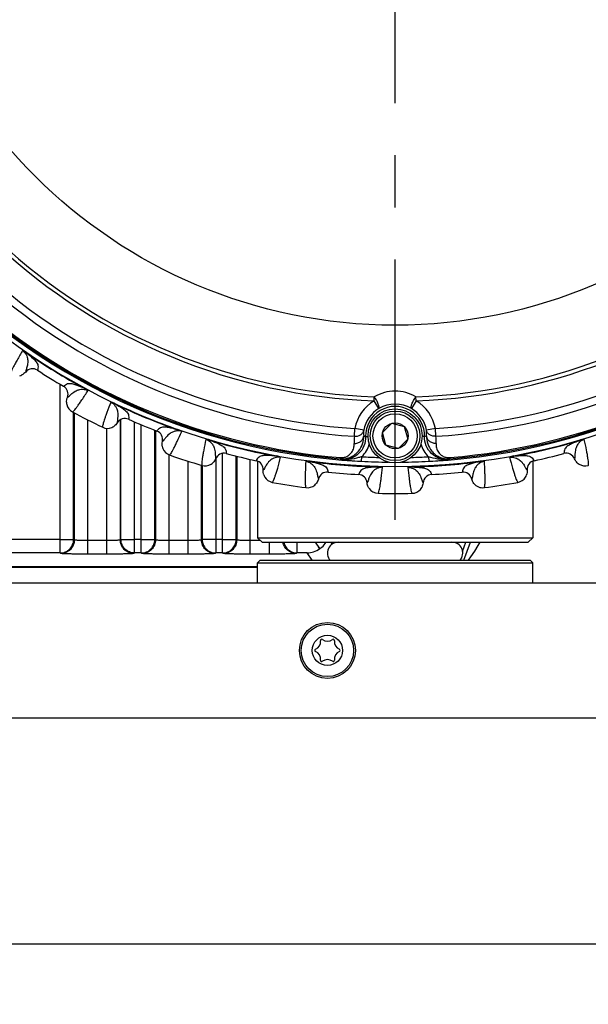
# Model space of a CAD drawing. Header units: millimetres. Extents: x 0 to 420, y 0 to 297.
# Tile 60 of 126: x 124 to 143, y 160 to 193. Entities that reach past the tile are written whole.
import ezdxf

# ---------------------------------------------------------------- set-up
doc = ezdxf.new("R2010")
doc.units = ezdxf.units.MM
doc.header["$LTSCALE"] = 23.1
doc.linetypes.add('CENTER', pattern=[0.6, 0.375, -0.075, 0.075, -0.075])
doc.layers.get('0').update_dxf_attribs({"linetype": 'CONTINUOUS'})
for name, color, linetype in [('02___PRT_ALL_AXES', 7, 'CONTINUOUS'), ('03___PRT_ALL_CURVES', 7, 'CONTINUOUS'), ('DIM_PILOTEES', 7, 'CONTINUOUS')]:
    doc.layers.add(name, color=color, linetype=linetype)
doc.styles.get("Standard").update_dxf_attribs({"font": 'txt', "width": 0.7})
doc.dimstyles.new('DIMSTYLE_3', dxfattribs={"dimtxt": 2.5, "dimasz": 3.5, "dimexe": 2, "dimexo": 0, "dimtad": 1, "dimlfac": 3.333333, "dimdsep": 46, "dimtxsty": 'Standard', "dimblk": '_FILLED', "dimblk1": '_FILLED', "dimblk2": '_FILLED', "dimcen": 0.09, "dimazin": 2, "dimtp": 0.5, "dimtm": 0.5, "dimtfac": 1, "dimtofl": 0, "dimtmove": 0, "dimatfit": 3, "dimldrblk": '_FILLED', "dimfxl": 0, "dimtolj": 1, "dimarcsym": 0})

# ---------------------------------------------------------------- blocks, each defined once
blk = doc.blocks.new('_FILLED')
at = {"color": 0, "linetype": 'ByBlock'}
blk.add_solid([(0, 0), (-1, 0.1429), (-1, -0.1429)], dxfattribs=at)
blk = doc.blocks.new('*D5')
at = {"layer": 'DIM_PILOTEES', "color": 2, "linetype": 'Continuous'}
for p, q in [((58.617, 169.003), (58.617, 160.077)), ((154.617, 169.003), (154.617, 160.077)), ((58.617, 162.077), (106.617, 162.077)), ((154.617, 162.077), (106.617, 162.077))]:
    blk.add_line(p, q, dxfattribs=at)
at = {"layer": 'DIM_PILOTEES', "color": 2, "linetype": 'Continuous', "xscale": 3.5, "yscale": 3.5, "zscale": 3.5, "rotation": 180}
blk.add_blockref('_FILLED', (58.617, 162.077), dxfattribs=at)
at = {"layer": 'DIM_PILOTEES', "color": 2, "linetype": 'Continuous', "xscale": 3.5, "yscale": 3.5, "zscale": 3.5}
blk.add_blockref('_FILLED', (154.617, 162.077), dxfattribs=at)
at = {"layer": 'DIM_PILOTEES', "color": 2, "linetype": 'Continuous', "insert": (106.135, 165.202), "char_height": 2.5, "width": 8.57143, "attachment_point": 2, "line_spacing_factor": 0.9}
blk.add_mtext('{\\ftxt;\\W0.0001;\\H0.0001;\\~}{\\ftxt;\\W2.2857142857;\\H2.5; }{\\ftxt;\\W0.0001;\\H0.0001;\\~}', dxfattribs=at)

msp = doc.modelspace()

# ---------------------------------------------------------------- linework, layer by layer
at = {"color": 7, "linetype": 'Continuous'}
for p, q in [((124.3535, 181.7567), (124.3598, 181.7658)), ((124.3356, 181.1179), (124.3354, 181.1166)), ((124.3355, 181.1178), (124.3354, 181.1166)), ((124.7279, 181.1772), (124.7275, 181.1757)), ((124.7279, 181.1771), (124.7275, 181.1757)), ((125.4801, 175.0957), (125.4801, 180.7115)), ((125.5959, 180.6436), (125.597, 180.6446)), ((125.5959, 180.6436), (125.597, 180.6446)), ((126.2833, 180.5741), (126.2886, 180.5839)), ((125.7213, 180.2674), (125.7223, 180.2681)), ((125.7213, 180.2674), (125.7223, 180.268)), ((135.9215, 180.16), (135.9262, 180.2916)), ((137.3132, 180.16), (137.3085, 180.2916)), ((127.2963, 180.058), (127.3011, 180.068)), ((136.075, 179.9024), (135.9215, 180.16)), ((137.3132, 180.16), (137.1597, 179.9024)), ((125.9298, 175.5456), (125.9298, 179.7694)), ((125.9518, 179.7576), (125.9518, 175.529)), ((127.7567, 179.5442), (127.7565, 179.5427)), ((127.7568, 179.5441), (127.7565, 179.5427)), ((126.4016, 175.0565), (126.4016, 179.5221)), ((127.0324, 175.0565), (127.0324, 179.2429)), ((127.3785, 179.4242), (127.3785, 179.423)), ((127.3785, 179.4242), (127.3785, 179.423)), ((127.4822, 175.529), (127.4822, 179.5259)), ((127.5042, 175.5456), (127.5042, 179.5376)), ((127.9539, 175.0957), (127.9539, 179.4568)), ((128.1801, 175.0957), (128.1801, 179.3611)), ((135.2633, 178.9768), (135.2804, 179.236)), ((135.5753, 179.1823), (135.2804, 179.236)), ((136.1987, 179.1051), (136.5049, 179.4113)), ((136.5049, 179.4113), (136.9232, 179.2992)), ((136.9232, 179.2992), (137.0353, 178.8809)), ((137.9544, 179.2361), (137.6594, 179.1824)), ((137.9714, 178.9768), (137.9544, 179.2361)), ((128.6298, 175.5456), (128.6298, 179.1796)), ((128.6518, 179.1709), (128.6518, 175.529)), ((128.6984, 179.1541), (128.6975, 179.1529)), ((128.6984, 179.1541), (128.6975, 179.1529)), ((129.3873, 179.1918), (129.391, 179.2023)), ((135.6377, 178.9669), (135.7178, 178.969)), ((136.3108, 178.6868), (136.1987, 179.1051)), ((137.5971, 178.9669), (137.5162, 178.969)), ((128.8811, 178.8018), (128.8802, 178.801)), ((128.881, 178.8018), (128.8802, 178.801)), ((130.4685, 178.8405), (130.4717, 178.8512)), ((136.7291, 178.5747), (136.3108, 178.6868)), ((137.0353, 178.8809), (136.7291, 178.5747)), ((142.7655, 178.8405), (142.7623, 178.8512)), ((129.1016, 175.0565), (129.1016, 178.3645)), ((130.6539, 178.2364), (130.6539, 175.0957)), ((130.8801, 175.0957), (130.8801, 178.4093)), ((131.0037, 178.4051), (131.0038, 178.4036)), ((131.0037, 178.4051), (131.0038, 178.4036)), ((131.3298, 175.5456), (131.3298, 178.3202)), ((131.3518, 178.3148), (131.3518, 175.529)), ((132.6693, 178.3121), (132.6714, 178.3231)), ((134.793, 178.2689), (134.7896, 178.229)), ((135.5017, 178.1467), (135.5094, 178.2965)), ((137.7253, 178.2965), (137.7331, 178.1468)), ((138.4418, 178.269), (138.4452, 178.2291)), ((140.5647, 178.3121), (140.5626, 178.3231)), ((142.2303, 178.4051), (142.2302, 178.4036)), ((142.2303, 178.4051), (142.2302, 178.4036)), ((129.7324, 175.0565), (129.7324, 178.151)), ((130.1822, 175.529), (130.1822, 178.0116)), ((130.2042, 178.0077), (130.2042, 175.5456)), ((130.6489, 178.2274), (130.6491, 178.2262)), ((130.6489, 178.2274), (130.6491, 178.2262)), ((131.8016, 175.0565), (131.8016, 178.2085)), ((131.9948, 178.1671), (131.9941, 178.1658)), ((131.9948, 178.1671), (131.9941, 178.1658)), ((133.7922, 178.1343), (133.7936, 178.1453)), ((136.0486, 177.9567), (136.0489, 177.9678)), ((137.1854, 177.9567), (137.1851, 177.9678)), ((139.4418, 178.1343), (139.4404, 178.1453)), ((141.2392, 178.1671), (141.2399, 178.1658)), ((141.2392, 178.1671), (141.2399, 178.1658)), ((142.5851, 178.2274), (142.5849, 178.2262)), ((142.5851, 178.2274), (142.5849, 178.2262)), ((132.2303, 177.8478), (132.2296, 177.8468)), ((132.2303, 177.8477), (132.2296, 177.8468)), ((134.3889, 177.7879), (134.3892, 177.7865)), ((134.3889, 177.7879), (134.3892, 177.7865)), ((135.405, 177.708), (135.4045, 177.7065)), ((135.405, 177.708), (135.4045, 177.7065)), ((137.829, 177.708), (137.8295, 177.7065)), ((137.829, 177.708), (137.8295, 177.7065)), ((138.8451, 177.7879), (138.8448, 177.7865)), ((138.8451, 177.7879), (138.8448, 177.7865)), ((141.0037, 177.8477), (141.0044, 177.8468)), ((141.0037, 177.8477), (141.0044, 177.8468)), ((134.0662, 177.557), (134.0666, 177.5558)), ((134.0662, 177.5569), (134.0666, 177.5558)), ((135.6876, 177.4294), (135.687, 177.4283)), ((135.6876, 177.4293), (135.687, 177.4283)), ((137.5464, 177.4294), (137.547, 177.4283)), ((137.5464, 177.4293), (137.547, 177.4283)), ((139.1678, 177.557), (139.1674, 177.5558)), ((139.1678, 177.5569), (139.1674, 177.5558)), ((125.4801, 175.5456), (114.4539, 175.5456)), ((125.4801, 175.5456), (125.9298, 175.5456)), ((125.9518, 175.529), (125.9298, 175.5456)), ((127.0324, 175.5063), (126.4016, 175.5063)), ((127.5042, 175.5456), (127.4822, 175.529)), ((127.5042, 175.5456), (127.9539, 175.5456)), ((128.1801, 175.5456), (127.9539, 175.5456)), ((128.1801, 175.5456), (128.6298, 175.5456)), ((128.6518, 175.529), (128.6298, 175.5456)), ((129.7324, 175.5063), (129.1016, 175.5063)), ((130.2042, 175.5456), (130.1822, 175.529)), ((130.6539, 175.5456), (130.2042, 175.5456)), ((130.8801, 175.5456), (130.6539, 175.5456)), ((130.8801, 175.5456), (131.3298, 175.5456)), ((131.3518, 175.529), (131.3298, 175.5456)), ((132.1387, 175.5063), (131.8016, 175.5063)), ((132.042, 175.603), (141.192, 175.603)), ((132.192, 175.453), (132.042, 175.603)), ((132.192, 175.453), (141.042, 175.453)), ((132.4324, 175.453), (132.4324, 175.0565)), ((133.3539, 175.453), (133.3539, 175.0957)), ((134.116, 175.2396), (133.9666, 175.453)), ((134.5332, 175.3937), (134.4916, 175.453)), ((138.8606, 175.1497), (138.971, 175.453)), ((138.9059, 174.853), (139.1243, 175.453)), ((141.042, 175.453), (141.192, 175.603)), ((125.4801, 175.0957), (114.4539, 175.0957)), ((125.5021, 175.0792), (125.4801, 175.0957)), ((127.0324, 175.0565), (126.4016, 175.0565)), ((127.9539, 175.0957), (127.9319, 175.0792)), ((128.1801, 175.0957), (127.9539, 175.0957)), ((128.2021, 175.0792), (128.1801, 175.0957)), ((129.7324, 175.0565), (129.1016, 175.0565)), ((130.6539, 175.0957), (130.6319, 175.0792)), ((130.8801, 175.0957), (130.6539, 175.0957)), ((130.9021, 175.0792), (130.8801, 175.0957)), ((132.4324, 175.0565), (131.8016, 175.0565)), ((133.3539, 175.0957), (133.3319, 175.0792)), ((133.6918, 175.0957), (133.3539, 175.0957)), ((133.8619, 174.853), (133.6918, 175.0957)), ((132.042, 174.6362), (112.41, 174.6362)), ((112.4201, 174.6294), (132.042, 174.6294)), ((132.132, 174.853), (132.042, 174.763)), ((132.042, 174.763), (141.192, 174.763)), ((132.042, 174.103), (132.042, 174.763)), ((132.1321, 174.853), (141.1019, 174.853)), ((141.102, 174.853), (141.192, 174.763)), ((141.192, 174.103), (141.192, 174.763)), ((114.117, 174.103), (159.117, 174.103)), ((165.717, 169.603), (47.517, 169.603))]:
    msp.add_line(p, q, dxfattribs=at)
for points in [[(134.116, 175.2396), (134.0946, 175.2701), (134.0714, 175.3033)], [(139.062, 174.853), (139.1393, 174.9687), (139.2624, 175.1592), (139.3802, 175.348), (139.4435, 175.453)]]:
    msp.add_lwpolyline(points, dxfattribs=at)
for centre, radius in [((136.617, 199.603), 21.6412), ((136.617, 199.603), 16.9279), ((136.617, 178.993), 0.9), ((136.617, 178.993), 0.825), ((136.617, 178.993), 0.735), ((136.617, 178.993), 0.433), ((134.367, 171.853), 0.93), ((134.367, 171.853), 0.87), ((134.367, 171.853), 0.5025)]:
    msp.add_circle(centre, radius, dxfattribs=at)
for centre, radius, start, end in [((136.617, 199.603), 19.3238, 227.0507, 267.95139), ((136.617, 199.603), 19.3238, 272.0507, 312.95139), ((136.617, 199.603), 19.4555, 227.0507, 267.95139), ((136.617, 199.603), 19.4555, 272.0507, 312.95139), ((136.617, 199.603), 21.4888, 225.58278, 269.42801), ((136.617, 199.603), 20.4108, 228.7569, 266.24518), ((136.617, 199.603), 21.4888, 270.57199, 314.41722), ((136.617, 199.603), 20.4108, 273.7569, 311.24518), ((136.617, 199.603), 20.6706, 228.7569, 266.24518), ((136.617, 199.603), 20.6706, 273.7569, 311.24518), ((136.617, 199.603), 21.452, 229.88886, 265.11322), ((136.617, 199.603), 21.4119, 229.88886, 265.11322), ((136.617, 199.603), 21.4119, 274.88886, 310.11322), ((136.617, 199.603), 21.452, 274.88886, 310.11322), ((136.617, 199.603), 21.6537, 235.50421, 241.49578), ((136.617, 199.603), 21.6426, 235.50421, 241.49578), ((124.565, 180.9237), 0.2999, 57.18461, 139.95163), ((124.0481, 181.3591), 0.3761, 283.6698, 295.69195), ((136.617, 199.603), 21.93, 237.16941, 239.83059), ((125.4451, 180.3843), 0.2999, 337.04848, 59.81534), ((136.6177, 179.1164), 1.3635, 90.02826, 120.47216), ((136.6171, 179.1164), 1.3635, 59.52989, 90.00306), ((126.0678, 180.1215), 0.3761, 181.53457, 193.65669), ((126.0667, 180.1214), 0.375, 193.67798, 241.56321), ((136.617, 199.603), 21.6537, 244.50424, 250.49578), ((136.617, 199.603), 21.6426, 244.50424, 250.49577), ((136.6174, 178.9926), 1.359, 120.79979, 169.6817), ((136.6174, 178.9926), 1.0592, 120.79979, 169.6817), ((136.6174, 178.9926), 0.9801, 358.49528, 181.5068), ((136.6174, 178.9679), 1.0805, 59.87483, 120.12721), ((136.6174, 178.9926), 1.0592, 10.32038, 59.20229), ((136.6174, 178.9926), 1.359, 10.32038, 59.20229), ((136.617, 199.603), 22.53, 241.56213, 244.43786), ((127.6354, 179.2683), 0.2999, 66.1846, 148.95164), ((136.617, 199.603), 21.93, 246.16941, 248.83059), ((127.0574, 179.6166), 0.375, 244.436, 292.64906), ((127.0568, 179.6176), 0.3761, 292.6698, 304.69195), ((128.5891, 178.8733), 0.2999, 346.04847, 68.81539), ((136.5966, 178.8158), 1.3429, 173.11538, 183.23593), ((136.6283, 179.0741), 1.0585, 174.13028, 184.13394), ((136.7103, 181.309), 2.5761, 243.78994, 245.39359), ((136.5244, 181.309), 2.5761, 294.60849, 296.21214), ((136.6065, 179.0741), 1.0585, 355.86814, 5.8718), ((136.6382, 178.8158), 1.3429, 356.76615, 6.8867), ((129.2452, 178.7111), 0.3761, 189.93834, 201.83765), ((129.2442, 178.7108), 0.375, 201.85792, 250.56328), ((136.617, 199.603), 21.6537, 253.50423, 259.49577), ((136.617, 199.603), 21.6426, 253.50424, 259.49577), ((134.8886, 178.9469), 0.8992, 313.66328, 345.57095), ((138.3461, 178.947), 0.8991, 194.37596, 226.33904), ((136.617, 199.603), 21.6426, 280.50422, 286.4958), ((136.617, 199.603), 21.6537, 280.50421, 286.4958), ((136.617, 199.603), 22.53, 250.56213, 253.43786), ((130.9271, 178.1136), 0.2999, 75.18461, 157.95162), ((136.617, 199.603), 21.93, 255.16941, 257.83059), ((136.617, 199.603), 21.3353, 267.02432, 268.54323), ((136.617, 199.603), 21.3353, 271.45878, 272.97776), ((136.617, 199.603), 21.93, 282.16941, 284.83059), ((142.3069, 178.1136), 0.2999, 22.04846, 104.81536), ((130.3016, 178.3672), 0.375, 253.436, 301.64906), ((130.3009, 178.3681), 0.3761, 301.6698, 313.69195), ((131.9308, 177.8727), 0.2999, 355.04847, 77.81539), ((136.617, 199.603), 21.6537, 262.5042, 268.4958), ((136.617, 199.603), 21.6426, 262.5042, 268.4958), ((138.766, 183.1716), 6.3436, 231.18313, 231.59913), ((136.5882, 195.4522), 17.3418, 264.16618, 264.90668), ((136.1794, 190.8902), 12.7614, 264.91665, 266.9556), ((136.617, 199.603), 21.4852, 267.02426, 269.40944), ((136.617, 199.603), 21.4852, 270.5793, 272.97808), ((136.617, 199.603), 21.6426, 271.50422, 277.4958), ((136.617, 199.603), 21.6537, 271.50422, 277.49579), ((137.0915, 190.3763), 12.2463, 273.00406, 275.12832), ((136.7379, 194.4904), 16.3756, 275.07355, 275.85775), ((134.4687, 183.1715), 6.3436, 308.40295, 308.81895), ((141.3032, 177.8727), 0.2999, 102.18458, 184.95164), ((142.9331, 178.3681), 0.3761, 226.62079, 238.78416), ((142.9324, 178.3672), 0.375, 238.80569, 286.56318), ((132.6042, 177.8151), 0.3761, 198.9354, 210.85504), ((132.6032, 177.8146), 0.375, 210.87541, 259.56327), ((134.3588, 177.4881), 0.2999, 84.18458, 166.95164), ((136.617, 199.603), 21.93, 264.16941, 266.83059), ((135.3879, 177.4071), 0.2999, 4.04845, 86.8154), ((137.8461, 177.4071), 0.2999, 93.18459, 175.95164), ((136.617, 199.603), 21.93, 273.16941, 275.83059), ((138.8752, 177.4881), 0.2999, 13.04845, 95.81545), ((140.6308, 177.8146), 0.375, 280.436, 328.64906), ((140.6298, 177.8151), 0.3761, 328.6698, 340.69195), ((136.617, 199.603), 22.53, 259.56213, 262.43786), ((133.7014, 177.6407), 0.375, 262.436, 310.64906), ((133.7006, 177.6414), 0.3761, 310.6698, 322.69195), ((136.0614, 177.4552), 0.3754, 208.2969, 214.33575), ((137.172, 177.4556), 0.3761, 319.66981, 331.69195), ((139.5326, 177.6407), 0.375, 217.53475, 277.56258), ((136.617, 199.603), 22.53, 277.56213, 280.43786), ((136.0611, 177.455), 0.375, 214.33733, 268.56304), ((136.617, 199.603), 22.53, 268.56213, 271.43786), ((137.1729, 177.455), 0.375, 271.43597, 319.64906), ((134.727, 175.093), 0.36, 90, 222.07734), ((138.507, 175.093), 0.36, 317.92266, 90), ((133.8783, 172.1352), 0.2599, 290.95218, 9.04782), ((134.1767, 172.1827), 0.0423, 50.95218, 189.04782), ((134.367, 172.4174), 0.2599, 230.95218, 309.04782), ((134.5574, 172.1827), 0.0423, 350.95218, 129.04782), ((134.8558, 172.1352), 0.2599, 170.95218, 249.04782), ((133.9863, 171.853), 0.0423, 110.95218, 249.04782), ((133.8783, 171.5708), 0.2599, 350.95218, 69.04782), ((134.8558, 171.5708), 0.2599, 110.95218, 189.04782), ((134.7477, 171.853), 0.0423, 290.95218, 69.04782), ((134.1767, 171.5233), 0.0423, 170.95218, 309.04782), ((134.367, 171.2886), 0.2599, 50.95218, 129.04782), ((134.5574, 171.5233), 0.0423, 230.95218, 9.04782)]:
    msp.add_arc(centre, radius, start, end, dxfattribs=at)
for points, knots in [([(124.229, 181.8335), (124.1674, 181.7269), (124.082, 181.5773), (123.9803, 181.3901), (123.9237, 181.2814), (123.8813, 181.194), (123.8517, 181.1267), (123.8372, 181.0825), (123.8321, 181.0565), (123.8357, 181.0493)], [0, 0, 0, 0, 0.4190236, 0.5863511, 0.7253523, 0.8359487, 0.9181735, 0.9723321, 1, 1, 1, 1]), ([(124.3598, 181.7658), (124.3481, 181.7739), (124.3249, 181.7892), (124.2902, 181.8097), (124.2621, 181.8239), (124.2419, 181.8313), (124.2329, 181.8336), (124.229, 181.8335)], [0, 0, 0, 0, 0.2863302, 0.5637478, 0.8152579, 0.9207287, 1, 1, 1, 1]), ([(124.3535, 181.7567), (124.3437, 181.7637), (124.3035, 181.7913), (124.2613, 181.8159), (124.229, 181.8335)], [0, 0, 0, 0, 0.2462388, 1, 1, 1, 1]), ([(124.229, 181.8335), (124.2792, 181.7981), (124.3416, 181.7248), (124.3924, 181.5995), (124.4122, 181.4666), (124.3914, 181.3238), (124.3552, 181.2054), (124.3384, 181.1424), (124.3355, 181.1178)], [0, 0, 0, 0, 0.2372853, 0.3547779, 0.5205265, 0.7493743, 0.9045388, 1, 1, 1, 1]), ([(124.3535, 181.7567), (124.4358, 181.6947), (124.553, 181.6002), (124.6868, 181.4599), (124.7516, 181.3522), (124.7471, 181.2517), (124.7352, 181.2008), (124.7279, 181.1771)], [0, 0, 0, 0, 0.416338, 0.6037564, 0.7883412, 0.8999711, 1, 1, 1, 1]), ([(125.597, 180.6446), (125.6148, 180.6618), (125.6547, 180.6956), (125.7422, 180.7452), (125.8676, 180.7363), (126.0534, 180.6808), (126.1908, 180.6193), (126.2833, 180.5741)], [0, 0, 0, 0, 0.1000305, 0.2116626, 0.3962521, 0.5836758, 1, 1, 1, 1]), ([(125.7223, 180.268), (125.7428, 180.2817), (125.7914, 180.3253), (125.8804, 180.4114), (125.9982, 180.4947), (126.1256, 180.5374), (126.2604, 180.549), (126.3539, 180.5267), (126.4083, 180.498)], [0, 0, 0, 0, 0.0954634, 0.2506317, 0.4794868, 0.6452426, 0.7627421, 1, 1, 1, 1]), ([(126.4083, 180.498), (126.3876, 180.5111), (126.3476, 180.5391), (126.3049, 180.5628), (126.2833, 180.5741)], [0, 0, 0, 0, 0.501098, 1, 1, 1, 1]), ([(126.4083, 180.498), (126.4066, 180.5015), (126.4004, 180.5086), (126.3847, 180.5231), (126.3593, 180.5417), (126.3253, 180.5633), (126.3011, 180.5771), (126.2886, 180.5839)], [0, 0, 0, 0, 0.0792368, 0.1847191, 0.4362278, 0.7136464, 1, 1, 1, 1]), ([(125.8881, 179.7916), (125.8962, 179.7916), (125.9171, 179.808), (125.9498, 179.841), (125.9964, 179.8979), (126.055, 179.9753), (126.1261, 180.0752), (126.2467, 180.2507), (126.3413, 180.3947), (126.4083, 180.498)], [0, 0, 0, 0, 0.0276676, 0.0818253, 0.1640493, 0.2746457, 0.4136462, 0.5809734, 1, 1, 1, 1]), ([(136.075, 179.9024), (136.0805, 179.9068), (136.0876, 179.9249), (136.0848, 179.9762), (136.0572, 180.0625), (136.0029, 180.1755), (135.9539, 180.2536), (135.9262, 180.2916)], [0, 0, 0, 0, 0.0489859, 0.1240191, 0.3586936, 0.6721743, 1, 1, 1, 1]), ([(137.1597, 179.9024), (137.1542, 179.9068), (137.1471, 179.9249), (137.1499, 179.9762), (137.1775, 180.0625), (137.2318, 180.1755), (137.2808, 180.2536), (137.3085, 180.2916)], [0, 0, 0, 0, 0.0489878, 0.1240211, 0.3586949, 0.672175, 1, 1, 1, 1]), ([(127.1613, 180.1143), (127.1171, 179.9994), (127.0562, 179.8383), (126.985, 179.6375), (126.9461, 179.5213), (126.9178, 179.4284), (126.8992, 179.3573), (126.8918, 179.3114), (126.8908, 179.2849), (126.8955, 179.2783)], [0, 0, 0, 0, 0.4190169, 0.5863446, 0.7253449, 0.8359431, 0.9181717, 0.9723313, 1, 1, 1, 1]), ([(127.3011, 180.068), (127.2883, 180.0741), (127.2629, 180.0856), (127.2255, 180.1004), (127.1955, 180.1101), (127.1744, 180.1141), (127.1651, 180.1152), (127.1613, 180.1143)], [0, 0, 0, 0, 0.2863274, 0.5637522, 0.8152833, 0.9206616, 1, 1, 1, 1]), ([(127.1613, 180.1144), (127.2164, 180.0873), (127.2894, 180.0246), (127.3593, 179.9088), (127.3996, 179.7806), (127.4014, 179.6364), (127.3841, 179.5137), (127.3774, 179.4488), (127.3785, 179.4242)], [0, 0, 0, 0, 0.2372881, 0.3547824, 0.5205314, 0.749378, 0.9045409, 1, 1, 1, 1]), ([(127.2963, 180.058), (127.2855, 180.0633), (127.2579, 180.0764), (127.2214, 180.0922), (127.1867, 180.1045), (127.1699, 180.1115), (127.1613, 180.1143)], [0, 0, 0, 0, 0.2461869, 0.6259688, 0.814282, 1, 1, 1, 1]), ([(127.2963, 180.058), (127.3872, 180.0096), (127.5178, 179.9346), (127.6718, 179.817), (127.7528, 179.7208), (127.7641, 179.6208), (127.7602, 179.5687), (127.7568, 179.5441)], [0, 0, 0, 0, 0.4163303, 0.6037507, 0.7883381, 0.8999696, 1, 1, 1, 1]), ([(129.3873, 179.1918), (129.2888, 179.2219), (129.1435, 179.2612), (128.9514, 179.287), (128.8261, 179.2762), (128.7474, 179.2135), (128.7133, 179.1739), (128.6984, 179.1541)], [0, 0, 0, 0, 0.4163329, 0.6037522, 0.7883389, 0.8999704, 1, 1, 1, 1]), ([(129.5226, 179.1362), (129.4645, 179.156), (129.3686, 179.1634), (129.2373, 179.1309), (129.1181, 179.0688), (129.0149, 178.9681), (128.9404, 178.8691), (128.8992, 178.8185), (128.881, 178.8018)], [0, 0, 0, 0, 0.2372835, 0.3547744, 0.5205227, 0.7493713, 0.904537, 1, 1, 1, 1]), ([(129.1194, 178.3571), (129.1274, 178.3584), (129.1454, 178.3779), (129.1726, 178.4156), (129.2097, 178.479), (129.2554, 178.5647), (129.3101, 178.6744), (129.4017, 178.8667), (129.4726, 179.0237), (129.5226, 179.1362)], [0, 0, 0, 0, 0.0276676, 0.0818253, 0.1640493, 0.2746457, 0.4136462, 0.5809734, 1, 1, 1, 1]), ([(129.5226, 179.1362), (129.5002, 179.1459), (129.4563, 179.1673), (129.4104, 179.184), (129.3874, 179.1918)], [0, 0, 0, 0, 0.5010467, 1, 1, 1, 1]), ([(129.5226, 179.1362), (129.5205, 179.1395), (129.5132, 179.1454), (129.4954, 179.1574), (129.4674, 179.1717), (129.4305, 179.1878), (129.4044, 179.1976), (129.391, 179.2023)], [0, 0, 0, 0, 0.0792354, 0.1846839, 0.4362235, 0.7136638, 1, 1, 1, 1]), ([(134.7896, 178.229), (134.8532, 178.2236), (134.9786, 178.2294), (135.1506, 178.2843), (135.2928, 178.3722), (135.4359, 178.5125), (135.5502, 178.7231), (135.5754, 178.9084), (135.5725, 178.9978)], [0, 0, 0, 0, 0.1549354, 0.3001982, 0.4333702, 0.5564914, 0.7830363, 1, 1, 1, 1]), ([(135.6377, 178.9669), (135.6404, 178.8627), (135.6013, 178.6505), (135.4183, 178.3858), (135.1435, 178.2184), (134.9294, 178.1915), (134.8256, 178.2002)], [0, 0, 0, 0, 0.2499967, 0.4999859, 0.7499764, 1, 1, 1, 1]), ([(135.2558, 178.74), (135.2956, 178.7386), (135.3752, 178.7495), (135.4792, 178.8046), (135.5524, 178.891), (135.5717, 178.9629), (135.5725, 178.9978)], [0, 0, 0, 0, 0.2654064, 0.5233125, 0.7675494, 1, 1, 1, 1]), ([(135.2633, 178.9768), (135.3328, 178.9713), (135.4427, 178.996), (135.5421, 179.0902), (135.569, 179.1514), (135.5753, 179.1823)], [0, 0, 0, 0, 0.51887, 0.7645351, 1, 1, 1, 1]), ([(138.4092, 178.2003), (138.3054, 178.1916), (138.0913, 178.2184), (137.8165, 178.3859), (137.6335, 178.6505), (137.5943, 178.8627), (137.5971, 178.9669)], [0, 0, 0, 0, 0.2499997, 0.5000005, 0.7499784, 1, 1, 1, 1]), ([(137.9714, 178.9768), (137.9019, 178.9713), (137.792, 178.996), (137.6927, 179.0902), (137.6657, 179.1514), (137.6594, 179.1824)], [0, 0, 0, 0, 0.51887, 0.7645351, 1, 1, 1, 1]), ([(137.6622, 178.9978), (137.6594, 178.9084), (137.6846, 178.7231), (137.7989, 178.5125), (137.942, 178.3722), (138.0842, 178.2844), (138.2562, 178.2295), (138.3816, 178.2236), (138.4452, 178.2291)], [0, 0, 0, 0, 0.2169685, 0.4435715, 0.5667109, 0.6998765, 0.8450975, 1, 1, 1, 1]), ([(137.979, 178.7401), (137.9392, 178.7387), (137.8595, 178.7496), (137.7555, 178.8046), (137.6824, 178.891), (137.6631, 178.963), (137.6622, 178.9978)], [0, 0, 0, 0, 0.2654064, 0.5233125, 0.7675494, 1, 1, 1, 1]), ([(130.3264, 178.875), (130.3007, 178.7547), (130.2658, 178.586), (130.2269, 178.3766), (130.2066, 178.2557), (130.1933, 178.1595), (130.186, 178.0864), (130.1858, 178.0398), (130.189, 178.0135), (130.1947, 178.0077)], [0, 0, 0, 0, 0.419017, 0.5863447, 0.7253449, 0.8359431, 0.9181717, 0.9723313, 1, 1, 1, 1]), ([(130.4717, 178.8512), (130.4581, 178.8552), (130.4313, 178.8626), (130.392, 178.8713), (130.3608, 178.8762), (130.3394, 178.8769), (130.33, 178.8765), (130.3264, 178.875)], [0, 0, 0, 0, 0.2863303, 0.5637585, 0.8152873, 0.9206838, 1, 1, 1, 1]), ([(130.3264, 178.8751), (130.3851, 178.857), (130.467, 178.8065), (130.5541, 178.703), (130.614, 178.5827), (130.6384, 178.4406), (130.6405, 178.3167), (130.644, 178.2516), (130.6489, 178.2274)], [0, 0, 0, 0, 0.2372874, 0.354781, 0.5205298, 0.7493768, 0.9045401, 1, 1, 1, 1]), ([(130.4685, 178.8405), (130.4571, 178.8441), (130.4103, 178.8579), (130.3626, 178.8688), (130.3264, 178.875)], [0, 0, 0, 0, 0.2462307, 1, 1, 1, 1]), ([(130.4685, 178.8405), (130.5659, 178.807), (130.7066, 178.7533), (130.8772, 178.6613), (130.9722, 178.5789), (130.999, 178.4819), (131.0033, 178.4298), (131.0037, 178.4051)], [0, 0, 0, 0, 0.4163303, 0.6037509, 0.7883379, 0.8999697, 1, 1, 1, 1]), ([(134.793, 178.2689), (134.84, 178.2649), (134.9281, 178.2717), (135.0662, 178.3279), (135.1814, 178.4359), (135.249, 178.5874), (135.2586, 178.6905), (135.2558, 178.74)], [0, 0, 0, 0, 0.1895324, 0.3464148, 0.5920578, 0.8008832, 1, 1, 1, 1]), ([(137.979, 178.7401), (137.9761, 178.6905), (137.9858, 178.5874), (138.0535, 178.4359), (138.1686, 178.3279), (138.3068, 178.2717), (138.3948, 178.265), (138.4418, 178.269)], [0, 0, 0, 0, 0.1991522, 0.4080464, 0.6537536, 0.8105925, 1, 1, 1, 1]), ([(142.7655, 178.8405), (142.6681, 178.807), (142.5274, 178.7533), (142.3568, 178.6613), (142.2619, 178.5789), (142.2351, 178.4819), (142.2307, 178.4298), (142.2303, 178.4051)], [0, 0, 0, 0, 0.4163389, 0.6037567, 0.7883415, 0.8999715, 1, 1, 1, 1]), ([(142.9076, 178.875), (142.8489, 178.8569), (142.767, 178.8065), (142.6799, 178.703), (142.62, 178.5827), (142.5956, 178.4406), (142.5935, 178.3167), (142.59, 178.2516), (142.5851, 178.2274)], [0, 0, 0, 0, 0.237278, 0.3547708, 0.5205214, 0.7493721, 0.9045381, 1, 1, 1, 1]), ([(142.9076, 178.875), (142.904, 178.8764), (142.8946, 178.877), (142.8732, 178.8762), (142.8421, 178.8713), (142.8028, 178.8626), (142.7759, 178.8552), (142.7623, 178.8512)], [0, 0, 0, 0, 0.0792335, 0.1846905, 0.4362355, 0.7136641, 1, 1, 1, 1]), ([(142.9076, 178.8751), (142.8838, 178.8697), (142.8357, 178.8613), (142.7887, 178.8478), (142.7655, 178.8405)], [0, 0, 0, 0, 0.50107, 1, 1, 1, 1]), ([(143.0393, 178.0077), (143.045, 178.0135), (143.0482, 178.0398), (143.048, 178.0864), (143.0407, 178.1595), (143.0274, 178.2556), (143.0071, 178.3766), (142.9682, 178.586), (142.9333, 178.7547), (142.9076, 178.875)], [0, 0, 0, 0, 0.0276676, 0.0818253, 0.1640493, 0.2746457, 0.4136462, 0.5809734, 1, 1, 1, 1]), ([(132.6694, 178.3121), (132.5673, 178.3265), (132.4177, 178.3426), (132.2239, 178.338), (132.1018, 178.3077), (132.034, 178.2334), (132.0064, 178.189), (131.9948, 178.1671)], [0, 0, 0, 0, 0.4163306, 0.6037507, 0.7883379, 0.89997, 1, 1, 1, 1]), ([(132.8117, 178.2784), (132.7511, 178.2889), (132.6553, 178.2812), (132.5307, 178.2285), (132.4227, 178.1485), (132.3365, 178.0329), (132.2784, 177.9235), (132.2457, 177.8671), (132.2303, 177.8477)], [0, 0, 0, 0, 0.2372835, 0.3547744, 0.5205227, 0.7493714, 0.904537, 1, 1, 1, 1]), ([(132.5353, 177.4458), (132.543, 177.4483), (132.5577, 177.4704), (132.5787, 177.5119), (132.6054, 177.5804), (132.6372, 177.6721), (132.674, 177.7891), (132.7344, 177.9933), (132.7799, 178.1595), (132.8117, 178.2784)], [0, 0, 0, 0, 0.0276676, 0.0818253, 0.1640493, 0.2746457, 0.4136462, 0.5809734, 1, 1, 1, 1]), ([(132.8117, 178.2784), (132.788, 178.2845), (132.7413, 178.2988), (132.6934, 178.3081), (132.6694, 178.3121)], [0, 0, 0, 0, 0.5010493, 1, 1, 1, 1]), ([(132.8117, 178.2784), (132.809, 178.2813), (132.801, 178.286), (132.7815, 178.295), (132.7516, 178.3048), (132.7126, 178.3149), (132.6853, 178.3205), (132.6714, 178.3231)], [0, 0, 0, 0, 0.0792507, 0.184699, 0.4362378, 0.7136752, 1, 1, 1, 1]), ([(135.5094, 178.2965), (135.4748, 178.2867), (135.3382, 178.2485), (135.1992, 178.2165), (135.0939, 178.2044)], [0, 0, 0, 0, 0.2537562, 1, 1, 1, 1]), ([(138.1408, 178.2044), (138.106, 178.2084), (137.9655, 178.2298), (137.8282, 178.2675), (137.7253, 178.2965)], [0, 0, 0, 0, 0.2468901, 1, 1, 1, 1]), ([(140.5626, 178.3231), (140.5487, 178.3205), (140.5214, 178.3149), (140.4824, 178.3048), (140.4525, 178.295), (140.433, 178.286), (140.425, 178.2813), (140.4223, 178.2784)], [0, 0, 0, 0, 0.2863282, 0.5637484, 0.8152558, 0.9207311, 1, 1, 1, 1]), ([(140.5646, 178.3121), (140.5528, 178.3101), (140.5048, 178.3013), (140.4576, 178.2886), (140.4223, 178.2784)], [0, 0, 0, 0, 0.2462444, 1, 1, 1, 1]), ([(140.4223, 178.2784), (140.4829, 178.2889), (140.5787, 178.2812), (140.7033, 178.2285), (140.8113, 178.1485), (140.8975, 178.0329), (140.9556, 177.9235), (140.9883, 177.8671), (141.0037, 177.8477)], [0, 0, 0, 0, 0.237286, 0.3547777, 0.5205259, 0.7493738, 0.9045385, 1, 1, 1, 1]), ([(140.4223, 178.2784), (140.4541, 178.1595), (140.4996, 177.9933), (140.56, 177.7891), (140.5968, 177.6721), (140.6286, 177.5804), (140.6553, 177.5119), (140.6763, 177.4704), (140.691, 177.4483), (140.6987, 177.4458)], [0, 0, 0, 0, 0.4190237, 0.5863511, 0.7253523, 0.8359487, 0.9181735, 0.9723321, 1, 1, 1, 1]), ([(140.5646, 178.3121), (140.6667, 178.3265), (140.8163, 178.3426), (141.0101, 178.338), (141.1322, 178.3077), (141.2001, 178.2334), (141.2276, 178.189), (141.2392, 178.1671)], [0, 0, 0, 0, 0.4163365, 0.6037552, 0.7883406, 0.8999707, 1, 1, 1, 1]), ([(133.6464, 178.1462), (133.6399, 178.0233), (133.6318, 177.8512), (133.6261, 177.6383), (133.625, 177.5157), (133.6269, 177.4186), (133.6311, 177.3452), (133.6382, 177.2993), (133.6455, 177.2737), (133.652, 177.269)], [0, 0, 0, 0, 0.4190169, 0.5863447, 0.7253449, 0.8359431, 0.9181717, 0.9723313, 1, 1, 1, 1]), ([(133.7936, 178.1453), (133.7796, 178.1472), (133.7519, 178.1503), (133.7117, 178.1527), (133.6802, 178.1527), (133.659, 178.1501), (133.6498, 178.1481), (133.6464, 178.1462)], [0, 0, 0, 0, 0.2863361, 0.5637473, 0.8152685, 0.9207192, 1, 1, 1, 1]), ([(133.7922, 178.1343), (133.7681, 178.1378), (133.7316, 178.1424), (133.6829, 178.1444), (133.6585, 178.1463), (133.6464, 178.1462)], [0, 0, 0, 0, 0.498913, 0.7520653, 1, 1, 1, 1]), ([(133.6464, 178.1462), (133.7072, 178.1375), (133.796, 178.1005), (133.8982, 178.0119), (133.9762, 177.9024), (134.0225, 177.7658), (134.0439, 177.6439), (134.0576, 177.5801), (134.0662, 177.5569)], [0, 0, 0, 0, 0.2372968, 0.3547882, 0.5205352, 0.7493801, 0.9045418, 1, 1, 1, 1]), ([(133.7922, 178.1343), (133.8936, 178.1164), (134.041, 178.0855), (134.2239, 178.0212), (134.3305, 177.9547), (134.3722, 177.8631), (134.3846, 177.8123), (134.3889, 177.7879)], [0, 0, 0, 0, 0.4163405, 0.6037583, 0.7883423, 0.8999715, 1, 1, 1, 1]), ([(136.0486, 177.9567), (135.9456, 177.9549), (135.7952, 177.9474), (135.6045, 177.9125), (135.4888, 177.8635), (135.4333, 177.7796), (135.4131, 177.7314), (135.405, 177.708)], [0, 0, 0, 0, 0.4163343, 0.6037562, 0.7883412, 0.8999713, 1, 1, 1, 1]), ([(136.1944, 177.9456), (136.133, 177.9465), (136.0395, 177.9239), (135.9247, 177.8524), (135.8306, 177.7565), (135.7635, 177.6288), (135.7232, 177.5117), (135.6997, 177.4508), (135.6876, 177.4293)], [0, 0, 0, 0, 0.237284, 0.354774, 0.5205258, 0.7493758, 0.9045411, 1, 1, 1, 1]), ([(136.1945, 177.9456), (136.1701, 177.948), (136.1218, 177.9548), (136.0729, 177.9564), (136.0486, 177.9567)], [0, 0, 0, 0, 0.5010671, 1, 1, 1, 1]), ([(136.1944, 177.9456), (136.1914, 177.9481), (136.1827, 177.9515), (136.162, 177.9574), (136.1309, 177.9624), (136.0909, 177.9662), (136.063, 177.9675), (136.0489, 177.9678)], [0, 0, 0, 0, 0.0792411, 0.1846992, 0.4362391, 0.7136669, 1, 1, 1, 1]), ([(136.0517, 177.0801), (136.0589, 177.0838), (136.07, 177.1079), (136.0842, 177.1522), (136.0999, 177.2239), (136.1169, 177.3195), (136.135, 177.4408), (136.1627, 177.652), (136.1817, 177.8232), (136.1944, 177.9456)], [0, 0, 0, 0, 0.0276644, 0.0818167, 0.1640337, 0.27462, 0.4136153, 0.5809542, 1, 1, 1, 1]), ([(137.1851, 177.9678), (137.171, 177.9675), (137.1431, 177.9662), (137.1031, 177.9623), (137.0719, 177.9574), (137.0514, 177.9514), (137.0426, 177.9482), (137.0396, 177.9456)], [0, 0, 0, 0, 0.2863414, 0.5637805, 0.8153189, 0.9207673, 1, 1, 1, 1]), ([(137.1854, 177.9567), (137.1734, 177.9566), (137.1246, 177.9554), (137.076, 177.9501), (137.0396, 177.9456)], [0, 0, 0, 0, 0.246241, 1, 1, 1, 1]), ([(137.0396, 177.9457), (137.101, 177.9465), (137.1945, 177.9239), (137.3093, 177.8524), (137.4034, 177.7565), (137.4705, 177.6288), (137.5108, 177.5117), (137.5343, 177.4508), (137.5464, 177.4293)], [0, 0, 0, 0, 0.2372848, 0.3547769, 0.5205248, 0.7493724, 0.9045374, 1, 1, 1, 1]), ([(137.0396, 177.9456), (137.0523, 177.8232), (137.0713, 177.652), (137.099, 177.4408), (137.1171, 177.3195), (137.1341, 177.2239), (137.1498, 177.1522), (137.164, 177.1079), (137.1751, 177.0838), (137.1823, 177.0801)], [0, 0, 0, 0, 0.4190314, 0.586358, 0.7253569, 0.835952, 0.9181749, 0.9723325, 1, 1, 1, 1]), ([(137.1854, 177.9567), (137.2884, 177.9549), (137.4388, 177.9474), (137.6295, 177.9125), (137.7452, 177.8635), (137.8007, 177.7796), (137.8209, 177.7314), (137.829, 177.708)], [0, 0, 0, 0, 0.4163344, 0.6037536, 0.7883397, 0.8999704, 1, 1, 1, 1]), ([(139.4418, 178.1343), (139.3404, 178.1165), (139.193, 178.0854), (139.0101, 178.0212), (138.9035, 177.9547), (138.8618, 177.8631), (138.8494, 177.8123), (138.8451, 177.7879)], [0, 0, 0, 0, 0.4163375, 0.6037554, 0.7883407, 0.8999712, 1, 1, 1, 1]), ([(139.5876, 178.1462), (139.5268, 178.1375), (139.438, 178.1005), (139.3358, 178.0119), (139.2578, 177.9025), (139.2115, 177.7659), (139.1901, 177.6439), (139.1764, 177.5801), (139.1678, 177.5569)], [0, 0, 0, 0, 0.2372818, 0.3547701, 0.5205153, 0.7493614, 0.9045292, 1, 1, 1, 1]), ([(139.5876, 178.1462), (139.5842, 178.1482), (139.575, 178.1501), (139.5538, 178.1527), (139.5223, 178.1527), (139.4821, 178.1503), (139.4544, 178.1472), (139.4404, 178.1453)], [0, 0, 0, 0, 0.0792315, 0.1846633, 0.4362253, 0.7136556, 1, 1, 1, 1]), ([(139.5876, 178.1462), (139.5632, 178.1446), (139.5144, 178.1438), (139.4659, 178.1378), (139.4418, 178.1343)], [0, 0, 0, 0, 0.5010851, 1, 1, 1, 1]), ([(139.582, 177.269), (139.5886, 177.2737), (139.5958, 177.2993), (139.6029, 177.3452), (139.6071, 177.4186), (139.609, 177.5157), (139.6079, 177.6383), (139.6022, 177.8512), (139.5941, 178.0233), (139.5876, 178.1462)], [0, 0, 0, 0, 0.0276676, 0.0818253, 0.1640493, 0.2746457, 0.4136462, 0.5809734, 1, 1, 1, 1]), ([(125.4801, 175.0957), (125.5385, 175.0958), (125.6567, 175.1193), (125.8061, 175.2194), (125.9062, 175.3689), (125.9297, 175.4871), (125.9298, 175.5456)], [0, 0, 0, 0, 0.2499423, 0.4999545, 0.7499923, 1, 1, 1, 1]), ([(125.9518, 175.529), (125.9518, 175.4706), (125.9283, 175.3523), (125.8282, 175.2029), (125.6788, 175.1028), (125.5606, 175.0793), (125.5021, 175.0792)], [0, 0, 0, 0, 0.2500067, 0.5000436, 0.750055, 1, 1, 1, 1]), ([(126.4016, 175.5063), (126.3453, 175.5063), (126.2636, 175.5071), (126.1593, 175.5098), (126.0927, 175.5126), (126.0373, 175.5158), (125.9955, 175.5195), (125.9692, 175.5228), (125.9567, 175.5262), (125.9526, 175.5279), (125.9518, 175.529)], [0, 0, 0, 0, 0.3736698, 0.5432791, 0.6929444, 0.8172225, 0.9116453, 0.9729496, 0.990648, 1, 1, 1, 1]), ([(127.4822, 175.529), (127.4814, 175.5279), (127.4773, 175.5262), (127.4648, 175.5228), (127.4385, 175.5195), (127.3967, 175.5158), (127.3413, 175.5126), (127.2747, 175.5098), (127.1704, 175.5071), (127.0887, 175.5063), (127.0324, 175.5063)], [0, 0, 0, 0, 0.009352, 0.0270504, 0.0883547, 0.1827775, 0.3070555, 0.4567209, 0.6263302, 1, 1, 1, 1]), ([(127.9319, 175.0792), (127.8734, 175.0793), (127.7552, 175.1028), (127.6058, 175.2029), (127.5057, 175.3523), (127.4822, 175.4706), (127.4822, 175.529)], [0, 0, 0, 0, 0.249945, 0.4999564, 0.7499933, 1, 1, 1, 1]), ([(127.9539, 175.0957), (127.8955, 175.0958), (127.7773, 175.1193), (127.6279, 175.2194), (127.5278, 175.3689), (127.5043, 175.4871), (127.5042, 175.5456)], [0, 0, 0, 0, 0.2499385, 0.4999568, 0.7500001, 1, 1, 1, 1]), ([(128.1801, 175.0957), (128.2385, 175.0958), (128.3567, 175.1193), (128.5061, 175.2194), (128.6062, 175.3689), (128.6297, 175.4871), (128.6298, 175.5456)], [0, 0, 0, 0, 0.2499385, 0.4999568, 0.7500001, 1, 1, 1, 1]), ([(128.6518, 175.529), (128.6518, 175.4706), (128.6283, 175.3523), (128.5282, 175.2029), (128.3788, 175.1028), (128.2606, 175.0793), (128.2021, 175.0792)], [0, 0, 0, 0, 0.2500067, 0.5000436, 0.750055, 1, 1, 1, 1]), ([(129.1016, 175.5063), (129.0453, 175.5063), (128.9636, 175.5071), (128.8593, 175.5098), (128.7927, 175.5126), (128.7373, 175.5158), (128.6955, 175.5195), (128.6692, 175.5228), (128.6567, 175.5262), (128.6526, 175.5279), (128.6518, 175.529)], [0, 0, 0, 0, 0.3736698, 0.5432791, 0.6929444, 0.8172225, 0.9116453, 0.9729496, 0.990648, 1, 1, 1, 1]), ([(130.1822, 175.529), (130.1814, 175.5279), (130.1773, 175.5262), (130.1648, 175.5228), (130.1385, 175.5195), (130.0967, 175.5158), (130.0413, 175.5126), (129.9747, 175.5098), (129.8704, 175.5071), (129.7887, 175.5063), (129.7324, 175.5063)], [0, 0, 0, 0, 0.009352, 0.0270504, 0.0883547, 0.1827775, 0.3070555, 0.4567209, 0.6263302, 1, 1, 1, 1]), ([(130.6319, 175.0792), (130.5734, 175.0793), (130.4552, 175.1028), (130.3058, 175.2029), (130.2057, 175.3523), (130.1822, 175.4706), (130.1822, 175.529)], [0, 0, 0, 0, 0.249945, 0.4999564, 0.7499933, 1, 1, 1, 1]), ([(130.2042, 175.5456), (130.2043, 175.4871), (130.2278, 175.3689), (130.3279, 175.2194), (130.4773, 175.1193), (130.5955, 175.0958), (130.6539, 175.0957)], [0, 0, 0, 0, 0.2500001, 0.5000438, 0.7500619, 1, 1, 1, 1]), ([(130.8801, 175.0957), (130.9385, 175.0958), (131.0567, 175.1193), (131.2061, 175.2194), (131.3062, 175.3689), (131.3297, 175.4871), (131.3298, 175.5456)], [0, 0, 0, 0, 0.2499385, 0.4999568, 0.7500001, 1, 1, 1, 1]), ([(131.3518, 175.529), (131.3518, 175.4706), (131.3283, 175.3523), (131.2282, 175.2029), (131.0788, 175.1028), (130.9606, 175.0793), (130.9021, 175.0792)], [0, 0, 0, 0, 0.2500067, 0.5000436, 0.750055, 1, 1, 1, 1]), ([(131.8016, 175.5063), (131.7453, 175.5063), (131.6636, 175.5071), (131.5593, 175.5098), (131.4927, 175.5126), (131.4373, 175.5158), (131.3955, 175.5195), (131.3692, 175.5228), (131.3567, 175.5262), (131.3526, 175.5279), (131.3518, 175.529)], [0, 0, 0, 0, 0.3736698, 0.5432791, 0.6929444, 0.8172225, 0.9116453, 0.9729496, 0.990648, 1, 1, 1, 1]), ([(133.3319, 175.0792), (133.2797, 175.0792), (133.1744, 175.0979), (133.0363, 175.1782), (132.9338, 175.3008), (132.8976, 175.4014), (132.8887, 175.4529)], [0, 0, 0, 0, 0.2499376, 0.4999255, 0.7499637, 1, 1, 1, 1]), ([(132.9139, 175.453), (132.9244, 175.4032), (132.9628, 175.3065), (133.0652, 175.1896), (133.2006, 175.1134), (133.3031, 175.0958), (133.3539, 175.0957)], [0, 0, 0, 0, 0.2500262, 0.5000669, 0.7500701, 1, 1, 1, 1]), ([(134.116, 175.2396), (134.1376, 175.2542), (134.2178, 175.3144), (134.2858, 175.3907), (134.3264, 175.4527)], [0, 0, 0, 0, 0.260117, 1, 1, 1, 1]), ([(126.4016, 175.0565), (126.3443, 175.0565), (126.2319, 175.0567), (126.0685, 175.058), (125.9173, 175.06), (125.784, 175.0627), (125.6862, 175.0656), (125.6206, 175.0683), (125.5818, 175.0702), (125.5507, 175.0723), (125.5271, 175.0742), (125.5121, 175.0766), (125.5041, 175.0777), (125.5021, 175.0792)], [0, 0, 0, 0, 0.1907664, 0.3745281, 0.5445291, 0.6945241, 0.819017, 0.870234, 0.91346, 0.9482913, 0.9744354, 0.9916728, 1, 1, 1, 1]), ([(127.9319, 175.0792), (127.9299, 175.0777), (127.9219, 175.0766), (127.9069, 175.0742), (127.8833, 175.0723), (127.8522, 175.0702), (127.8134, 175.0683), (127.7478, 175.0656), (127.65, 175.0627), (127.5167, 175.06), (127.3655, 175.058), (127.2021, 175.0567), (127.0897, 175.0565), (127.0324, 175.0565)], [0, 0, 0, 0, 0.0083272, 0.0255646, 0.0517087, 0.08654, 0.129766, 0.180983, 0.3054759, 0.4554709, 0.6254719, 0.8092336, 1, 1, 1, 1]), ([(129.1016, 175.0565), (129.0443, 175.0565), (128.9319, 175.0567), (128.7685, 175.058), (128.6173, 175.06), (128.484, 175.0627), (128.3862, 175.0656), (128.3206, 175.0683), (128.2818, 175.0702), (128.2507, 175.0723), (128.2271, 175.0742), (128.2121, 175.0766), (128.2041, 175.0777), (128.2021, 175.0792)], [0, 0, 0, 0, 0.1907664, 0.3745281, 0.5445291, 0.6945241, 0.819017, 0.870234, 0.91346, 0.9482913, 0.9744354, 0.9916728, 1, 1, 1, 1]), ([(130.6319, 175.0792), (130.6299, 175.0777), (130.6219, 175.0766), (130.6069, 175.0742), (130.5833, 175.0723), (130.5522, 175.0702), (130.5134, 175.0683), (130.4478, 175.0656), (130.35, 175.0627), (130.2167, 175.06), (130.0655, 175.058), (129.9021, 175.0567), (129.7897, 175.0565), (129.7324, 175.0565)], [0, 0, 0, 0, 0.0083272, 0.0255646, 0.0517087, 0.08654, 0.129766, 0.180983, 0.3054759, 0.4554709, 0.6254719, 0.8092336, 1, 1, 1, 1]), ([(131.8016, 175.0565), (131.7443, 175.0565), (131.6319, 175.0567), (131.4685, 175.058), (131.3173, 175.06), (131.184, 175.0627), (131.0862, 175.0656), (131.0206, 175.0683), (130.9818, 175.0702), (130.9507, 175.0723), (130.9271, 175.0742), (130.9121, 175.0766), (130.9041, 175.0777), (130.9021, 175.0792)], [0, 0, 0, 0, 0.1907664, 0.3745281, 0.5445291, 0.6945241, 0.819017, 0.870234, 0.91346, 0.9482913, 0.9744354, 0.9916728, 1, 1, 1, 1]), ([(133.3319, 175.0792), (133.3299, 175.0777), (133.3219, 175.0766), (133.3069, 175.0742), (133.2833, 175.0723), (133.2522, 175.0702), (133.2134, 175.0683), (133.1478, 175.0656), (133.05, 175.0627), (132.9167, 175.06), (132.7655, 175.058), (132.6021, 175.0567), (132.4897, 175.0565), (132.4324, 175.0565)], [0, 0, 0, 0, 0.0083272, 0.0255646, 0.0517087, 0.08654, 0.129766, 0.180983, 0.3054759, 0.4554709, 0.6254719, 0.8092336, 1, 1, 1, 1]), ([(133.6918, 175.0957), (133.7652, 175.0972), (133.9165, 175.1234), (134.0532, 175.194), (134.116, 175.2396)], [0, 0, 0, 0, 0.4861075, 1, 1, 1, 1])]:
    msp.add_open_spline(points, degree=3, knots=knots, dxfattribs=at)
for points in [[(124.3354, 181.1166), (124.3016, 181.0765), (124.2584, 181.043), (124.2112, 181.0202)], [(125.6918, 180.1114), (125.6904, 180.1643), (125.7007, 180.2187), (125.7213, 180.2674)], [(127.3785, 179.423), (127.3514, 179.3781), (127.314, 179.3381), (127.2709, 179.3083)], [(128.8748, 178.6462), (128.8659, 178.697), (128.8677, 178.7508), (128.8802, 178.801)], [(130.6491, 178.2262), (130.6294, 178.1776), (130.5986, 178.1323), (130.5607, 178.0961)], [(135.0939, 178.2044), (135.0051, 178.1941), (134.9147, 178.1921), (134.8256, 178.2002)], [(138.4092, 178.2003), (138.3201, 178.1922), (138.2297, 178.1941), (138.1408, 178.2044)], [(142.6747, 178.0947), (142.6362, 178.1312), (142.6049, 178.177), (142.5849, 178.2262)], [(132.2484, 177.693), (132.2317, 177.7419), (132.2252, 177.7953), (132.2296, 177.8468)], [(141.0044, 177.8468), (141.0089, 177.7945), (141.0021, 177.7402), (140.9848, 177.6907)], [(134.0666, 177.5558), (134.0548, 177.5047), (134.0315, 177.4552), (133.9997, 177.4135)], [(135.7309, 177.2772), (135.706, 177.3234), (135.6908, 177.376), (135.687, 177.4283)], [(137.547, 177.4283), (137.5433, 177.376), (137.528, 177.3234), (137.5032, 177.2772)], [(139.2352, 177.4122), (139.203, 177.4542), (139.1793, 177.5042), (139.1674, 177.5558)]]:
    msp.add_open_spline(points, degree=3, dxfattribs=at)
at = {"layer": '02___PRT_ALL_AXES', "color": 2, "linetype": 'CENTER'}
msp.add_line((136.617, 176.201), (136.617, 199.603), dxfattribs=at)
at = {"layer": '02___PRT_ALL_AXES', "color": 7, "linetype": 'Continuous'}
for p, q in [((132.042, 178.1506), (132.042, 175.603)), ((141.192, 178.1506), (141.192, 175.603))]:
    msp.add_line(p, q, dxfattribs=at)
at = {"layer": '03___PRT_ALL_CURVES', "color": 4, "linetype": 'Continuous'}
msp.add_line((112.4217, 174.6283), (132.042, 174.6283), dxfattribs=at)

# ---------------------------------------------------------------- dimensions: what is measured, and where the dimension line sits
at = {"layer": 'DIM_PILOTEES', "color": 2, "linetype": 'Continuous'}
dim = msp.add_linear_dim(base=(154.617, 162.0773), p1=(58.617, 169.003), p2=(154.617, 169.003), text='{\\ftxt;\\W0.0001;\\H0.0001;\\~}{\\ftxt;\\W2.2857142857;\\H2.5; }{\\ftxt;\\W0.0001;\\H0.0001;\\~}', dimstyle='DIMSTYLE_3', dxfattribs=at)
dim.commit()
dim.dimension.update_dxf_attribs({"geometry": '*D5', "text_midpoint": (105.7779, 162.0773), "dimtype": 160})

doc.saveas('drawing.dxf')
